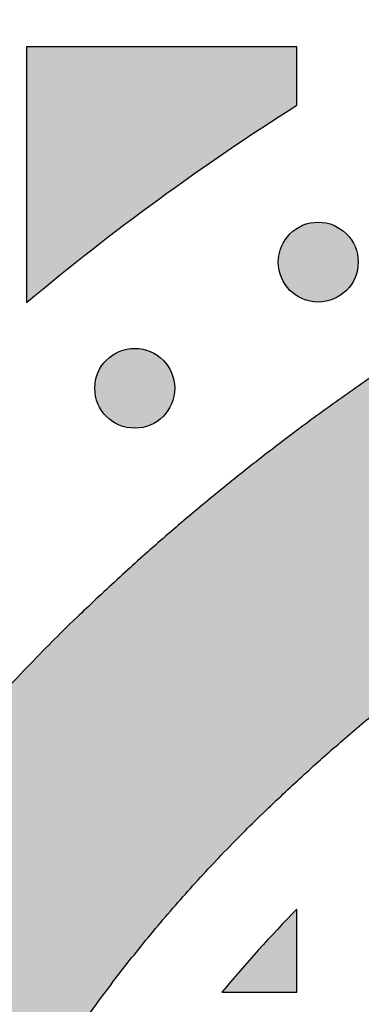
# Model space of a CAD drawing. Header units: millimetres. Extents: x -3873 to -97, y 912 to 4165.
# Tile 139 of 256: x -3537 to -3522, y 1489 to 1533. Entities that reach past the tile are written whole.
import ezdxf

# ---------------------------------------------------------------- set-up
doc = ezdxf.new("R2010")
doc.units = ezdxf.units.MM
doc.layers.add('pattern', color=7, linetype='Continuous', true_color=0x000000)

msp = doc.modelspace()

# ---------------------------------------------------------------- hatches: boundary and pattern name
at = {"layer": 'pattern'}
for points in [[(-3524.608, 1528.834), (-3524.608, 1531.425), (-3536.608, 1531.425), (-3536.608, 1520.073), (-3533.717, 1522.408), (-3530.75, 1524.648), (-3527.712, 1526.791)], [(-3485.043, 1520.891), (-3501.733, 1527.283), (-3503.988, 1526.338), (-3506.224, 1525.337), (-3508.439, 1524.282), (-3510.631, 1523.172), (-3512.799, 1522.008), (-3514.94, 1520.792), (-3517.052, 1519.524), (-3519.134, 1518.204), (-3521.183, 1516.836), (-3523.199, 1515.419), (-3525.178, 1513.954), (-3527.12, 1512.444), (-3529.024, 1510.889), (-3530.886, 1509.292), (-3532.707, 1507.653), (-3534.485, 1505.975), (-3535.621, 1504.853), (-3536.736, 1503.707), (-3537.828, 1502.536), (-3538.897, 1501.342), (-3539.942, 1500.125), (-3540.962, 1498.886), (-3541.957, 1497.625), (-3542.925, 1496.344), (-3543.867, 1495.043), (-3544.782, 1493.723), (-3545.669, 1492.385), (-3546.527, 1491.03), (-3547.357, 1489.658), (-3548.157, 1488.271), (-3548.927, 1486.87), (-3549.668, 1485.455), (-3550.45, 1483.865), (-3551.187, 1482.245), (-3551.878, 1480.597), (-3552.522, 1478.923), (-3553.118, 1477.226), (-3553.664, 1475.507), (-3554.16, 1473.769), (-3554.605, 1472.014), (-3554.998, 1470.244), (-3555.339, 1468.461), (-3555.628, 1466.669), (-3555.864, 1464.868), (-3556.047, 1463.063), (-3556.178, 1461.254), (-3556.256, 1459.445), (-3556.282, 1457.638), (-3556.257, 1455.83), (-3556.181, 1454.021), (-3556.052, 1452.212), (-3555.87, 1450.407), (-3555.636, 1448.606), (-3555.349, 1446.813), (-3555.009, 1445.03), (-3554.618, 1443.26), (-3554.174, 1441.504), (-3553.68, 1439.766), (-3553.135, 1438.047), (-3552.541, 1436.349), (-3551.898, 1434.675), (-3551.208, 1433.026), (-3550.473, 1431.406), (-3549.692, 1429.814), (-3548.953, 1428.399), (-3548.184, 1426.997), (-3547.385, 1425.61), (-3546.556, 1424.237), (-3545.699, 1422.882), (-3544.813, 1421.543), (-3543.9, 1420.222), (-3542.959, 1418.92), (-3541.992, 1417.638), (-3540.998, 1416.377), (-3539.979, 1415.136), (-3538.935, 1413.918), (-3537.867, 1412.723), (-3536.776, 1411.552), (-3535.662, 1410.404), (-3534.527, 1409.281), (-3532.751, 1407.602), (-3530.931, 1405.961), (-3529.07, 1404.362), (-3527.168, 1402.806), (-3525.227, 1401.294), (-3523.249, 1399.828), (-3521.235, 1398.409), (-3519.187, 1397.039), (-3517.106, 1395.718), (-3514.995, 1394.448), (-3512.855, 1393.229), (-3510.688, 1392.064), (-3508.497, 1390.952), (-3506.283, 1389.894), (-3504.048, 1388.892), (-3501.794, 1387.945), (-3485.099, 1394.322), (-3497.278, 1399.063), (-3499.268, 1399.899), (-3501.241, 1400.784), (-3503.196, 1401.718), (-3505.131, 1402.699), (-3507.044, 1403.728), (-3508.933, 1404.804), (-3510.797, 1405.925), (-3512.634, 1407.092), (-3514.442, 1408.302), (-3516.22, 1409.554), (-3517.967, 1410.849), (-3519.681, 1412.184), (-3521.36, 1413.558), (-3523.003, 1414.969), (-3524.609, 1416.418), (-3526.178, 1417.901), (-3527.137, 1418.85), (-3528.079, 1419.82), (-3529.001, 1420.81), (-3529.904, 1421.821), (-3530.787, 1422.851), (-3531.648, 1423.899), (-3532.488, 1424.966), (-3533.306, 1426.049), (-3534.102, 1427.15), (-3534.874, 1428.267), (-3535.623, 1429.398), (-3536.348, 1430.545), (-3537.048, 1431.705), (-3537.723, 1432.878), (-3538.374, 1434.063), (-3538.999, 1435.259), (-3539.624, 1436.535), (-3540.214, 1437.835), (-3540.767, 1439.158), (-3541.282, 1440.502), (-3541.758, 1441.865), (-3542.195, 1443.246), (-3542.591, 1444.644), (-3542.947, 1446.055), (-3543.261, 1447.479), (-3543.533, 1448.913), (-3543.764, 1450.356), (-3543.952, 1451.806), (-3544.097, 1453.26), (-3544.201, 1454.717), (-3544.262, 1456.175), (-3544.282, 1457.633), (-3544.261, 1459.09), (-3544.198, 1460.548), (-3544.093, 1462.005), (-3543.946, 1463.459), (-3543.757, 1464.908), (-3543.526, 1466.351), (-3543.252, 1467.785), (-3542.937, 1469.209), (-3542.58, 1470.62), (-3542.183, 1472.017), (-3541.745, 1473.398), (-3541.267, 1474.761), (-3540.751, 1476.104), (-3540.197, 1477.426), (-3539.606, 1478.726), (-3538.979, 1480.001), (-3538.353, 1481.197), (-3537.702, 1482.381), (-3537.025, 1483.554), (-3536.324, 1484.713), (-3535.598, 1485.859), (-3534.849, 1486.99), (-3534.075, 1488.106), (-3533.279, 1489.206), (-3532.46, 1490.289), (-3531.619, 1491.355), (-3530.756, 1492.403), (-3529.873, 1493.432), (-3528.969, 1494.441), (-3528.046, 1495.431), (-3527.104, 1496.4), (-3526.143, 1497.349), (-3524.574, 1498.83), (-3522.966, 1500.277), (-3521.321, 1501.687), (-3519.641, 1503.06), (-3517.926, 1504.393), (-3516.179, 1505.686), (-3514.399, 1506.937), (-3512.59, 1508.146), (-3510.752, 1509.31), (-3508.887, 1510.43), (-3506.997, 1511.504), (-3505.083, 1512.531), (-3503.147, 1513.511), (-3501.191, 1514.443), (-3499.217, 1515.327), (-3497.227, 1516.161)], [(-3522.406, 1523.117), (-3522.434, 1523.144), (-3522.463, 1523.171), (-3522.493, 1523.198), (-3522.524, 1523.224), (-3522.555, 1523.25), (-3522.588, 1523.275), (-3522.621, 1523.3), (-3522.655, 1523.324), (-3522.69, 1523.348), (-3522.726, 1523.37), (-3522.762, 1523.392), (-3522.799, 1523.414), (-3522.837, 1523.434), (-3522.876, 1523.454), (-3522.916, 1523.473), (-3522.956, 1523.491), (-3522.996, 1523.508), (-3523.038, 1523.524), (-3523.08, 1523.539), (-3523.122, 1523.553), (-3523.165, 1523.566), (-3523.209, 1523.578), (-3523.253, 1523.589), (-3523.297, 1523.599), (-3523.341, 1523.608), (-3523.386, 1523.615), (-3523.432, 1523.622), (-3523.477, 1523.627), (-3523.523, 1523.631), (-3523.569, 1523.634), (-3523.614, 1523.636), (-3523.66, 1523.636), (-3523.706, 1523.636), (-3523.752, 1523.634), (-3523.798, 1523.631), (-3523.844, 1523.627), (-3523.889, 1523.622), (-3523.934, 1523.615), (-3523.979, 1523.608), (-3524.024, 1523.599), (-3524.068, 1523.589), (-3524.112, 1523.578), (-3524.156, 1523.566), (-3524.199, 1523.553), (-3524.241, 1523.539), (-3524.283, 1523.524), (-3524.324, 1523.508), (-3524.365, 1523.491), (-3524.405, 1523.473), (-3524.445, 1523.454), (-3524.483, 1523.434), (-3524.521, 1523.414), (-3524.559, 1523.392), (-3524.595, 1523.37), (-3524.631, 1523.348), (-3524.666, 1523.324), (-3524.7, 1523.3), (-3524.733, 1523.275), (-3524.766, 1523.25), (-3524.797, 1523.224), (-3524.828, 1523.198), (-3524.858, 1523.171), (-3524.887, 1523.144), (-3524.915, 1523.117), (-3524.943, 1523.089), (-3524.97, 1523.06), (-3524.996, 1523.03), (-3525.023, 1522.999), (-3525.048, 1522.967), (-3525.074, 1522.935), (-3525.098, 1522.902), (-3525.122, 1522.868), (-3525.146, 1522.833), (-3525.169, 1522.797), (-3525.191, 1522.76), (-3525.212, 1522.723), (-3525.232, 1522.685), (-3525.252, 1522.646), (-3525.271, 1522.607), (-3525.289, 1522.567), (-3525.306, 1522.526), (-3525.322, 1522.485), (-3525.337, 1522.443), (-3525.351, 1522.4), (-3525.364, 1522.357), (-3525.376, 1522.314), (-3525.387, 1522.27), (-3525.397, 1522.226), (-3525.406, 1522.181), (-3525.413, 1522.136), (-3525.42, 1522.091), (-3525.425, 1522.045), (-3525.429, 1522), (-3525.432, 1521.954), (-3525.434, 1521.908), (-3525.435, 1521.862), (-3525.434, 1521.816), (-3525.432, 1521.77), (-3525.429, 1521.725), (-3525.425, 1521.679), (-3525.42, 1521.633), (-3525.413, 1521.588), (-3525.406, 1521.543), (-3525.397, 1521.499), (-3525.387, 1521.454), (-3525.376, 1521.41), (-3525.364, 1521.367), (-3525.351, 1521.324), (-3525.337, 1521.281), (-3525.322, 1521.24), (-3525.306, 1521.198), (-3525.289, 1521.157), (-3525.271, 1521.117), (-3525.252, 1521.078), (-3525.232, 1521.039), (-3525.212, 1521.001), (-3525.191, 1520.964), (-3525.169, 1520.927), (-3525.146, 1520.892), (-3525.122, 1520.857), (-3525.098, 1520.823), (-3525.074, 1520.789), (-3525.048, 1520.757), (-3525.023, 1520.725), (-3524.996, 1520.695), (-3524.97, 1520.665), (-3524.943, 1520.636), (-3524.915, 1520.608), (-3524.887, 1520.58), (-3524.858, 1520.553), (-3524.828, 1520.526), (-3524.797, 1520.5), (-3524.766, 1520.474), (-3524.733, 1520.449), (-3524.7, 1520.424), (-3524.666, 1520.4), (-3524.631, 1520.377), (-3524.595, 1520.354), (-3524.559, 1520.332), (-3524.521, 1520.311), (-3524.483, 1520.29), (-3524.445, 1520.271), (-3524.405, 1520.252), (-3524.365, 1520.234), (-3524.324, 1520.217), (-3524.283, 1520.201), (-3524.241, 1520.186), (-3524.199, 1520.171), (-3524.156, 1520.158), (-3524.112, 1520.146), (-3524.068, 1520.135), (-3524.024, 1520.126), (-3523.979, 1520.117), (-3523.934, 1520.109), (-3523.889, 1520.103), (-3523.844, 1520.097), (-3523.798, 1520.093), (-3523.752, 1520.09), (-3523.706, 1520.088), (-3523.66, 1520.088), (-3523.614, 1520.088), (-3523.569, 1520.09), (-3523.523, 1520.093), (-3523.477, 1520.097), (-3523.432, 1520.103), (-3523.386, 1520.109), (-3523.341, 1520.117), (-3523.297, 1520.126), (-3523.253, 1520.135), (-3523.209, 1520.146), (-3523.165, 1520.158), (-3523.122, 1520.171), (-3523.08, 1520.186), (-3523.038, 1520.201), (-3522.996, 1520.217), (-3522.956, 1520.234), (-3522.916, 1520.252), (-3522.876, 1520.271), (-3522.837, 1520.29), (-3522.799, 1520.311), (-3522.762, 1520.332), (-3522.726, 1520.354), (-3522.69, 1520.377), (-3522.655, 1520.4), (-3522.621, 1520.424), (-3522.588, 1520.449), (-3522.555, 1520.474), (-3522.524, 1520.5), (-3522.493, 1520.526), (-3522.463, 1520.553), (-3522.434, 1520.58), (-3522.406, 1520.608), (-3522.378, 1520.636), (-3522.351, 1520.665), (-3522.324, 1520.695), (-3522.298, 1520.725), (-3522.272, 1520.757), (-3522.247, 1520.789), (-3522.222, 1520.823), (-3522.198, 1520.857), (-3522.175, 1520.892), (-3522.152, 1520.927), (-3522.13, 1520.964), (-3522.109, 1521.001), (-3522.089, 1521.039), (-3522.069, 1521.078), (-3522.05, 1521.117), (-3522.032, 1521.157), (-3522.015, 1521.198), (-3521.999, 1521.24), (-3521.984, 1521.281), (-3521.97, 1521.324), (-3521.957, 1521.367), (-3521.945, 1521.41), (-3521.934, 1521.454), (-3521.924, 1521.499), (-3521.915, 1521.543), (-3521.907, 1521.588), (-3521.901, 1521.633), (-3521.896, 1521.679), (-3521.891, 1521.725), (-3521.888, 1521.77), (-3521.887, 1521.816), (-3521.886, 1521.862), (-3521.887, 1521.908), (-3521.888, 1521.954), (-3521.891, 1522), (-3521.896, 1522.045), (-3521.901, 1522.091), (-3521.907, 1522.136), (-3521.915, 1522.181), (-3521.924, 1522.226), (-3521.934, 1522.27), (-3521.945, 1522.314), (-3521.957, 1522.357), (-3521.97, 1522.4), (-3521.984, 1522.443), (-3521.999, 1522.485), (-3522.015, 1522.526), (-3522.032, 1522.567), (-3522.05, 1522.607), (-3522.069, 1522.646), (-3522.089, 1522.685), (-3522.109, 1522.723), (-3522.13, 1522.76), (-3522.152, 1522.797), (-3522.175, 1522.833), (-3522.198, 1522.868), (-3522.222, 1522.902), (-3522.247, 1522.935), (-3522.272, 1522.967), (-3522.298, 1522.999), (-3522.324, 1523.03), (-3522.351, 1523.06), (-3522.378, 1523.089)], [(-3530.549, 1517.513), (-3530.577, 1517.54), (-3530.606, 1517.568), (-3530.636, 1517.594), (-3530.667, 1517.62), (-3530.699, 1517.646), (-3530.731, 1517.671), (-3530.764, 1517.696), (-3530.798, 1517.72), (-3530.833, 1517.744), (-3530.869, 1517.766), (-3530.906, 1517.788), (-3530.943, 1517.81), (-3530.981, 1517.83), (-3531.02, 1517.85), (-3531.059, 1517.869), (-3531.099, 1517.887), (-3531.14, 1517.904), (-3531.181, 1517.92), (-3531.223, 1517.935), (-3531.266, 1517.949), (-3531.309, 1517.962), (-3531.352, 1517.974), (-3531.396, 1517.985), (-3531.44, 1517.995), (-3531.485, 1518.004), (-3531.53, 1518.011), (-3531.575, 1518.018), (-3531.62, 1518.023), (-3531.666, 1518.027), (-3531.712, 1518.03), (-3531.758, 1518.032), (-3531.804, 1518.033), (-3531.85, 1518.032), (-3531.896, 1518.03), (-3531.941, 1518.027), (-3531.987, 1518.023), (-3532.032, 1518.018), (-3532.078, 1518.011), (-3532.123, 1518.004), (-3532.167, 1517.995), (-3532.212, 1517.985), (-3532.256, 1517.974), (-3532.299, 1517.962), (-3532.342, 1517.949), (-3532.384, 1517.935), (-3532.426, 1517.92), (-3532.468, 1517.904), (-3532.508, 1517.887), (-3532.549, 1517.869), (-3532.588, 1517.85), (-3532.627, 1517.83), (-3532.665, 1517.81), (-3532.702, 1517.788), (-3532.738, 1517.766), (-3532.774, 1517.744), (-3532.809, 1517.72), (-3532.843, 1517.696), (-3532.877, 1517.671), (-3532.909, 1517.646), (-3532.941, 1517.62), (-3532.971, 1517.594), (-3533.001, 1517.568), (-3533.03, 1517.54), (-3533.058, 1517.513), (-3533.086, 1517.485), (-3533.113, 1517.456), (-3533.14, 1517.426), (-3533.166, 1517.395), (-3533.192, 1517.363), (-3533.217, 1517.331), (-3533.242, 1517.298), (-3533.266, 1517.264), (-3533.289, 1517.229), (-3533.312, 1517.193), (-3533.334, 1517.156), (-3533.355, 1517.119), (-3533.376, 1517.081), (-3533.395, 1517.042), (-3533.414, 1517.003), (-3533.432, 1516.963), (-3533.449, 1516.922), (-3533.465, 1516.881), (-3533.48, 1516.839), (-3533.494, 1516.796), (-3533.508, 1516.753), (-3533.52, 1516.71), (-3533.531, 1516.666), (-3533.54, 1516.622), (-3533.549, 1516.577), (-3533.557, 1516.532), (-3533.563, 1516.487), (-3533.569, 1516.441), (-3533.573, 1516.396), (-3533.576, 1516.35), (-3533.577, 1516.304), (-3533.578, 1516.258), (-3533.577, 1516.212), (-3533.576, 1516.166), (-3533.573, 1516.121), (-3533.569, 1516.075), (-3533.563, 1516.03), (-3533.557, 1515.984), (-3533.549, 1515.939), (-3533.54, 1515.895), (-3533.531, 1515.85), (-3533.52, 1515.806), (-3533.508, 1515.763), (-3533.494, 1515.72), (-3533.48, 1515.678), (-3533.465, 1515.636), (-3533.449, 1515.594), (-3533.432, 1515.554), (-3533.414, 1515.513), (-3533.395, 1515.474), (-3533.376, 1515.435), (-3533.355, 1515.397), (-3533.334, 1515.36), (-3533.312, 1515.323), (-3533.289, 1515.288), (-3533.266, 1515.253), (-3533.242, 1515.219), (-3533.217, 1515.185), (-3533.192, 1515.153), (-3533.166, 1515.121), (-3533.14, 1515.091), (-3533.113, 1515.061), (-3533.086, 1515.032), (-3533.058, 1515.004), (-3533.03, 1514.976), (-3533.001, 1514.949), (-3532.971, 1514.922), (-3532.941, 1514.896), (-3532.909, 1514.87), (-3532.877, 1514.845), (-3532.843, 1514.82), (-3532.809, 1514.796), (-3532.774, 1514.773), (-3532.738, 1514.75), (-3532.702, 1514.728), (-3532.665, 1514.707), (-3532.627, 1514.686), (-3532.588, 1514.667), (-3532.549, 1514.648), (-3532.508, 1514.63), (-3532.468, 1514.613), (-3532.426, 1514.597), (-3532.384, 1514.582), (-3532.342, 1514.568), (-3532.299, 1514.554), (-3532.256, 1514.542), (-3532.212, 1514.531), (-3532.167, 1514.522), (-3532.123, 1514.513), (-3532.078, 1514.505), (-3532.032, 1514.499), (-3531.987, 1514.493), (-3531.941, 1514.489), (-3531.896, 1514.486), (-3531.85, 1514.485), (-3531.804, 1514.484), (-3531.758, 1514.485), (-3531.712, 1514.486), (-3531.666, 1514.489), (-3531.62, 1514.493), (-3531.575, 1514.499), (-3531.53, 1514.505), (-3531.485, 1514.513), (-3531.44, 1514.522), (-3531.396, 1514.531), (-3531.352, 1514.542), (-3531.309, 1514.554), (-3531.266, 1514.568), (-3531.223, 1514.582), (-3531.181, 1514.597), (-3531.14, 1514.613), (-3531.099, 1514.63), (-3531.059, 1514.648), (-3531.02, 1514.667), (-3530.981, 1514.686), (-3530.943, 1514.707), (-3530.906, 1514.728), (-3530.869, 1514.75), (-3530.833, 1514.773), (-3530.798, 1514.796), (-3530.764, 1514.82), (-3530.731, 1514.845), (-3530.699, 1514.87), (-3530.667, 1514.896), (-3530.636, 1514.922), (-3530.606, 1514.949), (-3530.577, 1514.976), (-3530.549, 1515.004), (-3530.522, 1515.032), (-3530.494, 1515.061), (-3530.468, 1515.091), (-3530.441, 1515.121), (-3530.416, 1515.153), (-3530.39, 1515.185), (-3530.366, 1515.219), (-3530.342, 1515.253), (-3530.318, 1515.288), (-3530.296, 1515.323), (-3530.274, 1515.36), (-3530.252, 1515.397), (-3530.232, 1515.435), (-3530.212, 1515.474), (-3530.193, 1515.513), (-3530.175, 1515.554), (-3530.158, 1515.594), (-3530.142, 1515.636), (-3530.127, 1515.678), (-3530.113, 1515.72), (-3530.1, 1515.763), (-3530.088, 1515.806), (-3530.077, 1515.85), (-3530.067, 1515.895), (-3530.058, 1515.939), (-3530.051, 1515.984), (-3530.044, 1516.03), (-3530.039, 1516.075), (-3530.035, 1516.121), (-3530.032, 1516.166), (-3530.03, 1516.212), (-3530.029, 1516.258), (-3530.03, 1516.304), (-3530.032, 1516.35), (-3530.035, 1516.396), (-3530.039, 1516.441), (-3530.044, 1516.487), (-3530.051, 1516.532), (-3530.058, 1516.577), (-3530.067, 1516.622), (-3530.077, 1516.666), (-3530.088, 1516.71), (-3530.1, 1516.753), (-3530.113, 1516.796), (-3530.127, 1516.839), (-3530.142, 1516.881), (-3530.158, 1516.922), (-3530.175, 1516.963), (-3530.193, 1517.003), (-3530.212, 1517.042), (-3530.232, 1517.081), (-3530.252, 1517.119), (-3530.274, 1517.156), (-3530.296, 1517.193), (-3530.318, 1517.229), (-3530.342, 1517.264), (-3530.366, 1517.298), (-3530.39, 1517.331), (-3530.416, 1517.363), (-3530.441, 1517.395), (-3530.468, 1517.426), (-3530.494, 1517.456), (-3530.522, 1517.485)], [(-3527.934, 1489.425), (-3524.608, 1489.425), (-3524.608, 1493.117), (-3525.467, 1492.22), (-3526.308, 1491.305), (-3527.13, 1490.373)]]:
    msp.add_hatch(color=256, dxfattribs=at).paths.add_polyline_path(points, flags=0)

# ---------------------------------------------------------------- linework, layer by layer
for points in [[(-3524.608, 1528.834), (-3524.608, 1531.425), (-3536.608, 1531.425), (-3536.608, 1520.073)], [(-3527.934, 1489.425), (-3524.608, 1489.425), (-3524.608, 1493.117)]]:
    msp.add_lwpolyline(points, dxfattribs=at)
for centre in [(-3523.66, 1521.862), (-3531.804, 1516.258)]:
    msp.add_circle(centre, 1.774, dxfattribs=at)
at = {"layer": 'pattern', "extrusion": (0, 0, -1)}
for centre, radius, start, end in [((3328.015, 1457.891), 250.09, 0.44348, 38.5245), ((3463.251, 1432.192), 114.475, 50.1473, 57.58897)]:
    msp.add_arc(centre, radius, start, end, dxfattribs=at)
at = {"layer": 'pattern'}
msp.add_arc((-3480.522, 1450.052), 61.629, 135.67154, 140.29234, dxfattribs=at)
for points, weights, knots in [([(-3501.733, 1527.283), (-3520.178, 1519.809), (-3534.485, 1505.975), (-3543.786, 1496.981), (-3549.668, 1485.455), (-3556.282, 1472.495), (-3556.282, 1457.638)], [1, 0.981658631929, 1, 0.986392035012, 1, 0.972296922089, 1], [-797.099728, -797.099728, -797.099728, -757.786115, -757.786115, -732.143656, -732.143656, -703.584068, -703.584068, -703.584068]), ([(-3544.282, 1457.633), (-3544.281, 1469.612), (-3538.979, 1480.001), (-3534.007, 1489.744), (-3526.143, 1497.349), (-3513.512, 1509.563), (-3497.227, 1516.161), (-3491.17, 1518.615), (-3485.043, 1520.891)], [1, 0.972308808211, 1, 0.986392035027, 1, 0.98165863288, 1, 0.999892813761, 1], [-499.846142, -499.846142, -499.846142, -476.953856, -476.953856, -455.27524, -455.27524, -420.565339, -420.565339, -407.495595, -407.495595, -407.495595])]:
    msp.add_rational_spline(points, weights, degree=2, knots=knots, dxfattribs=at)

doc.saveas('drawing.dxf')
